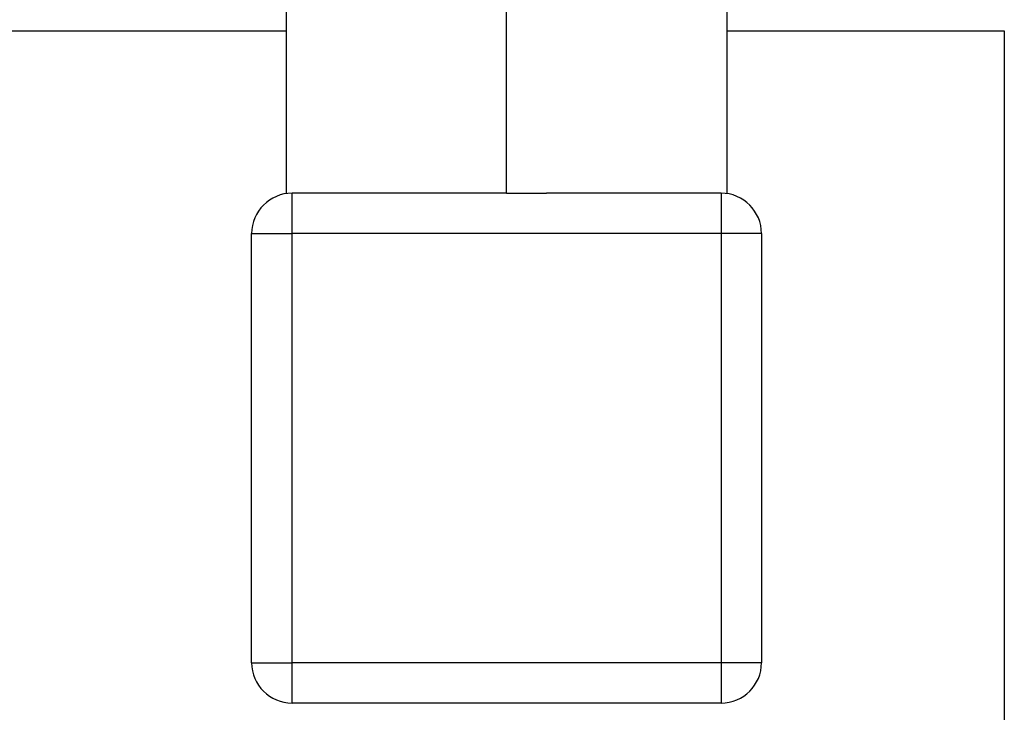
# Model space of a CAD drawing. Header units: millimetres. Extents: x 114 to 280, y 84 to 210.
# Tile 6 of 9: x 268 to 280, y 196 to 204. Entities that reach past the tile are written whole.
import ezdxf

# ---------------------------------------------------------------- set-up
doc = ezdxf.new("R2010")
doc.units = ezdxf.units.MM

msp = doc.modelspace()

# ---------------------------------------------------------------- linework, layer by layer
at = {"color": 7, "linetype": 'Continuous', "lineweight": 25}
for p, q in [((271.105, 204.98), (271.105, 202.144)), ((273.83, 202.15), (273.83, 204.98)), ((276.555, 202.144), (276.555, 204.98)), ((271.105, 204.15), (255.095, 204.15)), ((279.98, 204.15), (276.555, 204.15)), ((279.98, 168.47), (279.98, 204.15)), ((271.18, 201.65), (271.18, 202.15)), ((273.336, 202.15), (271.18, 202.15)), ((273.83, 202.15), (273.336, 202.15)), ((273.83, 202.15), (274.323, 202.15)), ((276.48, 202.15), (274.323, 202.15)), ((276.48, 202.15), (276.48, 201.65)), ((270.68, 196.35), (270.68, 201.65)), ((270.68, 201.65), (271.18, 201.65)), ((271.18, 196.35), (271.18, 201.65)), ((276.48, 201.65), (271.18, 201.65)), ((276.48, 201.65), (276.48, 196.35)), ((276.98, 201.65), (276.48, 201.65)), ((276.98, 201.65), (276.98, 196.35)), ((270.68, 196.35), (271.18, 196.35)), ((276.48, 196.35), (271.18, 196.35)), ((271.18, 195.85), (271.18, 196.35)), ((276.98, 196.35), (276.48, 196.35)), ((276.48, 196.35), (276.48, 195.85)), ((276.48, 195.85), (271.18, 195.85))]:
    msp.add_line(p, q, dxfattribs=at)
for centre, start, end in [((271.18, 201.65), 90, 180), ((276.48, 201.65), 0, 90), ((271.18, 196.35), 180, 270), ((276.48, 196.35), 270, 0)]:
    msp.add_arc(centre, 0.5, start, end, dxfattribs=at)

doc.saveas('drawing.dxf')
